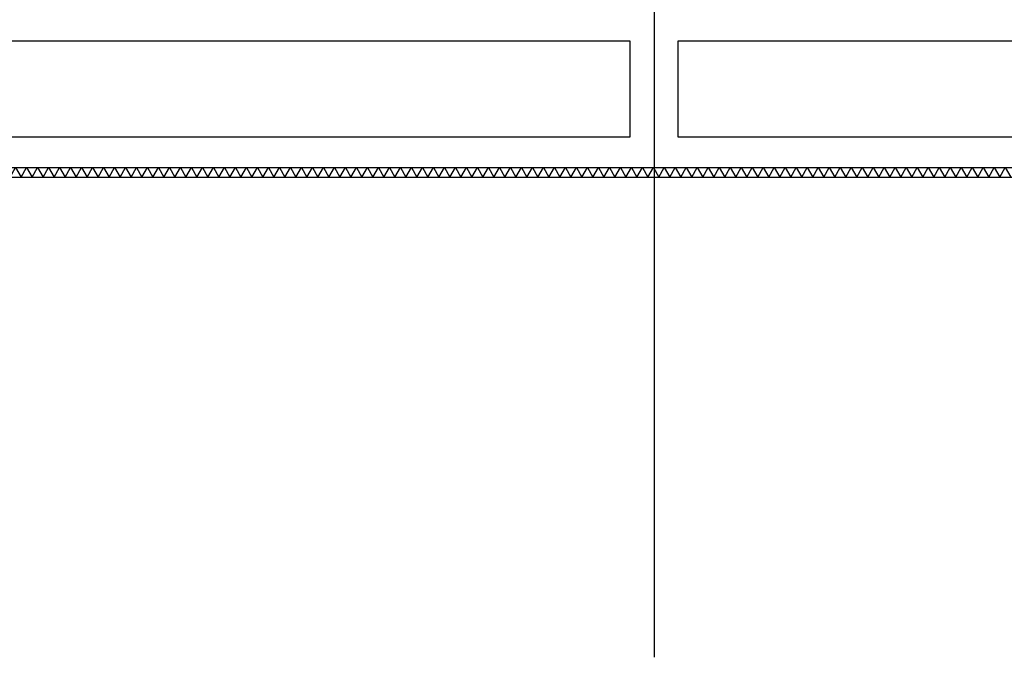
# Model space of a CAD drawing. Extents: x -19795 to 103381, y 127200 to 154480.
# Tile 48 of 76: x 58492 to 66658, y 127200 to 132492. Entities that reach past the tile are written whole.
import ezdxf

# ---------------------------------------------------------------- set-up
doc = ezdxf.new("R2010")
doc.units = 0
doc.header["$LTSCALE"] = 1000
doc.header["$MEASUREMENT"] = 0
doc.layers.add('B02', color=7, linetype='CONTINUOUS')
doc.layers.add('B03', color=7, linetype='CONTINUOUS')

msp = doc.modelspace()

# ---------------------------------------------------------------- linework, layer by layer
at = {"layer": 'B02', "color": 5, "linetype": 'Continuous'}
msp.add_line((63752.5, 151575.7), (63752.5, 127199.8), dxfattribs=at)
at = {"layer": 'B03', "color": 1, "linetype": 'Continuous'}
for p, q in [((20147.5, 131266), (84762.5, 131266)), ((20067.5, 131186), (84842.5, 131186))]:
    msp.add_line(p, q, dxfattribs=at)
at = {"layer": 'B03', "color": 2, "linetype": 'Continuous'}
for points in [[(85762.5, 132616), (56437.5, 132616), (56437.5, 131266), (84762.5, 131266), (84762.5, 132316), (85762.5, 132316)], [(56937.5, 132316), (63552.5, 132316), (63552.5, 131516), (56937.5, 131516)], [(63952.5, 132316), (70752.5, 132316), (70752.5, 131516), (63952.5, 131516)]]:
    msp.add_lwpolyline(points, close=True, dxfattribs=at)
at = {"layer": 'B03', "color": 5, "linetype": 'Continuous'}
for points in [[(58411.5, 131186), (58457.1, 131266), (58502.7, 131186)], [(58502.7, 131186), (58548.3, 131266), (58593.9, 131186)], [(58593.9, 131186), (58639.5, 131266), (58685.1, 131186)], [(58685.1, 131186), (58730.7, 131266), (58776.3, 131186)], [(58776.3, 131186), (58821.9, 131266), (58867.5, 131186)], [(58867.5, 131186), (58913.1, 131266), (58958.7, 131186)], [(58958.7, 131186), (59004.3, 131266), (59049.9, 131186)], [(59049.9, 131186), (59095.5, 131266), (59141.1, 131186)], [(59141.1, 131186), (59186.7, 131266), (59232.3, 131186)], [(59232.3, 131186), (59277.9, 131266), (59323.5, 131186)], [(59323.5, 131186), (59369.1, 131266), (59414.7, 131186)], [(59414.7, 131186), (59460.3, 131266), (59505.9, 131186)], [(59505.9, 131186), (59551.5, 131266), (59597.1, 131186)], [(59597.1, 131186), (59642.7, 131266), (59688.3, 131186)], [(59688.3, 131186), (59733.9, 131266), (59779.5, 131186)], [(59779.5, 131186), (59825.1, 131266), (59870.7, 131186)], [(59870.7, 131186), (59916.3, 131266), (59961.9, 131186)], [(59961.9, 131186), (60007.5, 131266), (60053.1, 131186)], [(60053.1, 131186), (60098.7, 131266), (60144.3, 131186)], [(60144.3, 131186), (60189.9, 131266), (60235.5, 131186)], [(60235.5, 131186), (60281.1, 131266), (60326.7, 131186)], [(60326.7, 131186), (60372.3, 131266), (60417.9, 131186)], [(60417.9, 131186), (60463.5, 131266), (60509.1, 131186)], [(60509.1, 131186), (60554.7, 131266), (60600.3, 131186)], [(60600.3, 131186), (60645.9, 131266), (60691.5, 131186)], [(60691.5, 131186), (60737.1, 131266), (60782.7, 131186)], [(60782.7, 131186), (60828.3, 131266), (60873.9, 131186)], [(60873.9, 131186), (60919.5, 131266), (60965.1, 131186)], [(60965.1, 131186), (61010.7, 131266), (61056.3, 131186)], [(61056.3, 131186), (61101.9, 131266), (61147.5, 131186)], [(61147.5, 131186), (61193.1, 131266), (61238.7, 131186)], [(61238.7, 131186), (61284.3, 131266), (61329.9, 131186)], [(61329.9, 131186), (61375.5, 131266), (61421.1, 131186)], [(61421.1, 131186), (61466.7, 131266), (61512.3, 131186)], [(61512.3, 131186), (61557.9, 131266), (61603.5, 131186)], [(61603.5, 131186), (61649.1, 131266), (61694.7, 131186)], [(61694.7, 131186), (61740.3, 131266), (61785.9, 131186)], [(61785.9, 131186), (61831.5, 131266), (61877.1, 131186)], [(61877.1, 131186), (61922.7, 131266), (61968.3, 131186)], [(61968.3, 131186), (62013.9, 131266), (62059.5, 131186)], [(62059.5, 131186), (62105.1, 131266), (62150.7, 131186)], [(62150.7, 131186), (62196.3, 131266), (62241.9, 131186)], [(62241.9, 131186), (62287.5, 131266), (62333.1, 131186)], [(62333.1, 131186), (62378.7, 131266), (62424.3, 131186)], [(62424.3, 131186), (62469.9, 131266), (62515.5, 131186)], [(62515.5, 131186), (62561.1, 131266), (62606.7, 131186)], [(62606.7, 131186), (62652.3, 131266), (62697.9, 131186)], [(62697.9, 131186), (62743.5, 131266), (62789.1, 131186)], [(62789.1, 131186), (62834.7, 131266), (62880.3, 131186)], [(62880.3, 131186), (62925.9, 131266), (62971.5, 131186)], [(62971.5, 131186), (63017.1, 131266), (63062.7, 131186)], [(63062.7, 131186), (63108.3, 131266), (63153.9, 131186)], [(63153.9, 131186), (63199.5, 131266), (63245.1, 131186)], [(63245.1, 131186), (63290.7, 131266), (63336.3, 131186)], [(63336.3, 131186), (63381.9, 131266), (63427.5, 131186)], [(63427.5, 131186), (63473.1, 131266), (63518.7, 131186)], [(63518.7, 131186), (63564.3, 131266), (63609.9, 131186)], [(63609.9, 131186), (63655.5, 131266), (63701.1, 131186)], [(63701.1, 131186), (63746.7, 131266), (63792.3, 131186)], [(63792.3, 131186), (63837.9, 131266), (63883.5, 131186)], [(63883.5, 131186), (63929.1, 131266), (63974.7, 131186)], [(63974.7, 131186), (64020.3, 131266), (64065.9, 131186)], [(64065.9, 131186), (64111.5, 131266), (64157.1, 131186)], [(64157.1, 131186), (64202.7, 131266), (64248.3, 131186)], [(64248.3, 131186), (64293.9, 131266), (64339.5, 131186)], [(64339.5, 131186), (64385.1, 131266), (64430.7, 131186)], [(64430.7, 131186), (64476.3, 131266), (64521.9, 131186)], [(64521.9, 131186), (64567.5, 131266), (64613.1, 131186)], [(64613.1, 131186), (64658.7, 131266), (64704.3, 131186)], [(64704.3, 131186), (64749.9, 131266), (64795.5, 131186)], [(64795.5, 131186), (64841.1, 131266), (64886.7, 131186)], [(64886.7, 131186), (64932.3, 131266), (64977.9, 131186)], [(64977.9, 131186), (65023.5, 131266), (65069.1, 131186)], [(65069.1, 131186), (65114.7, 131266), (65160.3, 131186)], [(65160.3, 131186), (65205.9, 131266), (65251.5, 131186)], [(65251.5, 131186), (65297.1, 131266), (65342.7, 131186)], [(65342.7, 131186), (65388.3, 131266), (65433.9, 131186)], [(65433.9, 131186), (65479.5, 131266), (65525.1, 131186)], [(65525.1, 131186), (65570.7, 131266), (65616.3, 131186)], [(65616.3, 131186), (65661.9, 131266), (65707.5, 131186)], [(65707.5, 131186), (65753.1, 131266), (65798.7, 131186)], [(65798.7, 131186), (65844.3, 131266), (65889.9, 131186)], [(65889.9, 131186), (65935.5, 131266), (65981.1, 131186)], [(65981.1, 131186), (66026.7, 131266), (66072.3, 131186)], [(66072.3, 131186), (66117.9, 131266), (66163.5, 131186)], [(66163.5, 131186), (66209.1, 131266), (66254.7, 131186)], [(66254.7, 131186), (66300.3, 131266), (66345.9, 131186)], [(66345.9, 131186), (66391.5, 131266), (66437.1, 131186)], [(66437.1, 131186), (66482.7, 131266), (66528.3, 131186)], [(66528.3, 131186), (66573.9, 131266), (66619.5, 131186)], [(66619.5, 131186), (66665.1, 131266), (66710.7, 131186)]]:
    msp.add_lwpolyline(points, dxfattribs=at)

doc.saveas('drawing.dxf')
